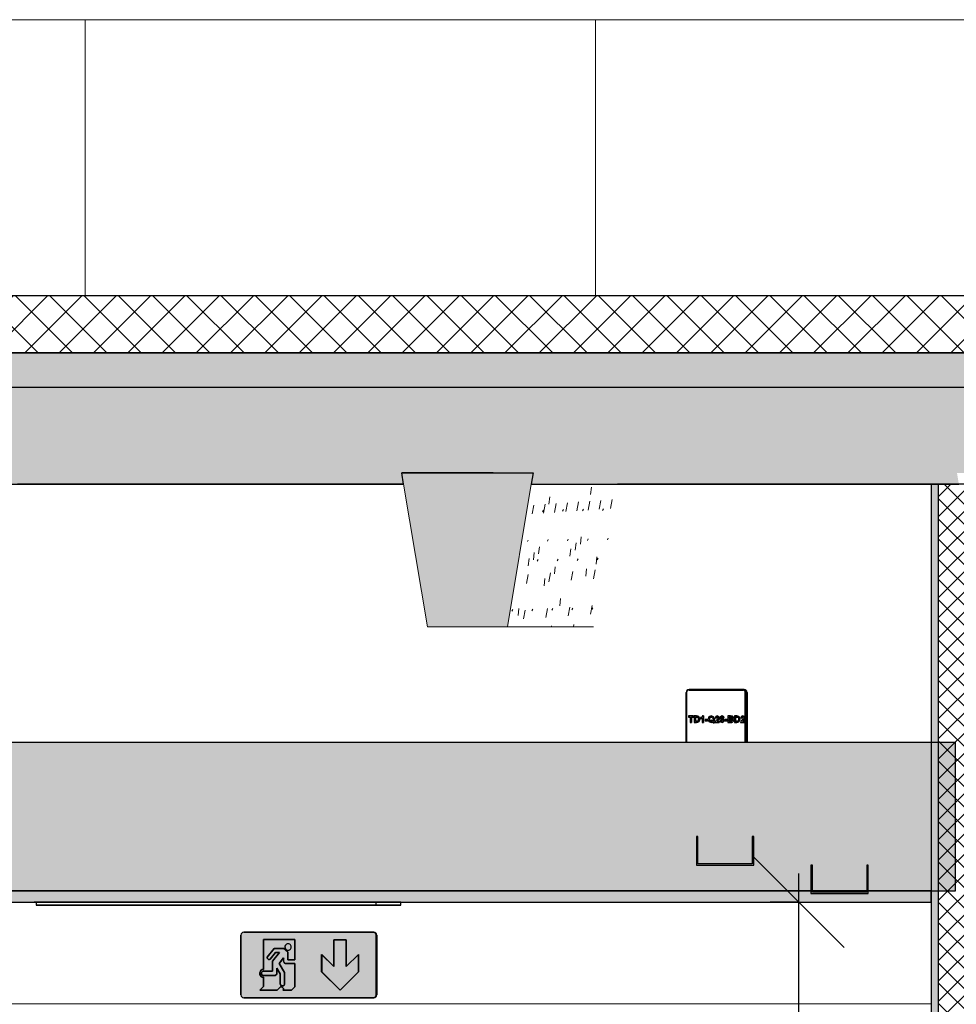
# Model space of a CAD drawing. Header units: centimetres. Extents: x -3137 to 8943, y -3619 to 550.
# Tile 15 of 47: x 1635 to 1799, y 223 to 396. Entities that reach past the tile are written whole.
import ezdxf

# ---------------------------------------------------------------- set-up
doc = ezdxf.new("R2010")
doc.units = ezdxf.units.CM
for name, color, linetype, lineweight in [('0-1', 7, 'Continuous', 5), ('COTGEN-50', 7, 'Continuous', 30), ('HACHURE_C-5', 7, 'Continuous', 18), ('MUR', 7, 'Continuous', 25), ('MUR_C', 7, 'Continuous', 25), ('OSSATURE', 7, 'Continuous', 18), ('OSSATURE-3', 7, 'Continuous', 25), ('PLAF', 7, 'Continuous', 25), ('SOL', 7, 'Continuous', 25), ('SOL_C', 7, 'Continuous', 25), ('TOIT_C', 7, 'Continuous', 25)]:
    doc.layers.add(name, color=color, linetype=linetype, lineweight=lineweight)
for name, color, linetype, lineweight, true_color in [('A-FLOR-PATT-2', 7, 'Continuous', 18, 0x787878), ('A-ROOF-PATT-1', 9, 'Continuous', 5, 0x808080), ('COTGEN-1', 9, 'Continuous', 30, 0x808080), ('HACHURE_C-4', 7, 'Continuous', 25, 0xdadada), ('ING_ELE', 7, 'Continuous', 25, 0x7f7f7f), ('MOBILIER-2', 7, 'Continuous', 25, 0x7f7f7f), ('MOBILIER-3', 7, 'Continuous', 25, 0x008000), ('MOBILIER-4', 7, 'Continuous', 25, 0xd4d1cd), ('OSSATURE-1', 9, 'Continuous', 5, 0x808080), ('OSSATURE-2', 9, 'Continuous', 18, 0x808080), ('OSSATURE_C-1', 9, 'Continuous', 18, 0x808080), ('PLAF-1', 7, 'Continuous', 25, 0xffcd9b), ('PLAF-2', 7, 'Continuous', 25, 0x2ccfd3), ('PLAF_C-1', 7, 'Continuous', 25, 0xffcd9b), ('PLAF_C-2', 7, 'Continuous', 25, 0x2ccfd3), ('Tableaux_Baies', 7, 'Continuous', 25, 0x7f7f7f), ('TOIT-1', 9, 'Continuous', 25, 0x808080), ('TOIT_C-1', 9, 'Continuous', 25, 0x808080), ('Z-2', 9, 'Continuous', 18, 0x808080)]:
    doc.layers.add(name, color=color, linetype=linetype, lineweight=lineweight, true_color=true_color)
doc.styles.add('Arial_1', font='arial.ttf', dxfattribs={"height": 12.5})
doc.dimstyles.new('DRMN_COTE', dxfattribs={"dimscale": 30.48, "dimtxt": 12.753242, "dimasz": 0.520833, "dimexe": 0.164042, "dimexo": 0.0625, "dimgap": 0.032808, "dimtad": 1, "dimlfac": 0.01, "dimrnd": 0.01, "dimzin": 0, "dimdsep": 46, "dimtxsty": 'Arial_1', "dimblk1": 'OBLIQUE', "dimblk2": 'OBLIQUE', "dimsah": 1, "dimcen": 0.09, "dimdle": 0.164042, "dimazin": 0, "dimtfac": 1, "dimtdec": 4, "dimtix": 1, "dimtmove": 0, "dimatfit": 3, "dimfxl": 0.164042, "dimfxlon": 1, "dimtvp": 1, "dimtolj": 1, "dimtzin": 0, "dimarcsym": 2})

# ---------------------------------------------------------------- blocks, each defined once
blk = doc.blocks.new('12_CORNIERE HABILLAGE - 12_CORNIERE HABILLAGE-370872-Coupe AA_Lot 05_Faux-plafond')
at = {"layer": 'Z-2'}
blk.add_line((346.04, 223.2), (599.7, 223.2), dxfattribs=at)
blk = doc.blocks.new('B02_ARC_rvt-2-Coupe AA_Lot 05_Faux-plafond')
at = {"layer": 'A-FLOR-PATT-2'}
h = blk.add_hatch(dxfattribs=at)
h.set_pattern_fill('FP_5', color=256, style=0, pattern_type=2)
h.set_pattern_definition([(45, (-3.562, -172.5), (-3.005204, 3.005204), []), (135, (-3.562, -172.5), (-3.005204, -3.005204), [])])
h.paths.add_polyline_path([(-498.46, 337.21), (1594.47, 337.21), (1594.47, 347.21), (-508.46, 347.21), (-508.46, 337.21)])
at = {"layer": 'HACHURE_C-4'}
blk.add_hatch(color=256, dxfattribs=at).paths.add_polyline_path([(600.96, 209.25), (600.96, 314.21), (599.7, 314.21), (599.7, 209.25)])
at = {"layer": 'HACHURE_C-5'}
h = blk.add_hatch(dxfattribs=at)
h.set_pattern_fill('FP_3', color=256, style=0, pattern_type=2)
h.set_pattern_definition([(45, (-3.562, -172.5), (-1.767767, 1.767767), []), (135, (-3.562, -172.5), (-1.767767, -1.767767), [])])
h.paths.add_polyline_path([(607.98, 209.25), (607.98, 314.21), (600.96, 314.21), (600.96, 209.25)])
at = {"layer": 'PLAF-1'}
blk.add_hatch(color=256, dxfattribs=at).paths.add_polyline_path([(598.93, 241), (599.7, 241), (599.7, 243), (327.45, 243), (327.45, 241), (535.15, 241)])
at = {"layer": 'PLAF-2'}
h = blk.add_hatch(color=256, dxfattribs=at)
h.paths.add_polyline_path([(332.28, 268.25), (332.59, 268.25), (332.59, 268.14), (332.28, 268.14), (332.28, 268.23)])
h.paths.add_polyline_path([(327.45, 243), (604.01, 243), (604.01, 269), (327.45, 269), (327.45, 268.25), (332.28, 268.23), (332.28, 268.1), (332.38, 268.04), (332.41, 268.14), (332.77, 268.09), (332.78, 268.14), (332.96, 268.14), (332.98, 263.62), (333.16, 263.62), (333.05, 262.5), (332.96, 262.5), (332.96, 257.86), (332.78, 257.91), (332.75, 257.87), (332.4, 257.91), (332.38, 257.9), (332.26, 257.86), (332.25, 257.75), (327.45, 257.75), (327.45, 250.82)])
h.paths.add_polyline_path([(332.28, 257.75), (332.28, 257.86), (332.59, 257.82), (332.59, 257.75), (332.41, 257.75)])
h.paths.add_polyline_path([(329.75, 259.35), (330.12, 259.4), (330.45, 259.54), (330.74, 259.76), (330.96, 260.05), (331.1, 260.39), (331.15, 260.75), (331.1, 261.11), (330.96, 261.45), (330.74, 261.74), (330.45, 261.96), (330.12, 262.1), (329.75, 262.15), (329.39, 262.1), (329.06, 261.96), (328.77, 261.74), (328.54, 261.45), (328.41, 261.11), (328.36, 260.75), (328.41, 260.39), (328.54, 260.05), (328.77, 259.76), (329.06, 259.54), (329.39, 259.4)])
h.paths.add_polyline_path([(329.75, 263.85), (330.12, 263.9), (330.45, 264.04), (330.74, 264.26), (330.96, 264.55), (331.1, 264.89), (331.15, 265.25), (331.1, 265.61), (330.96, 265.95), (330.74, 266.24), (330.45, 266.46), (330.12, 266.6), (329.75, 266.65), (329.39, 266.6), (329.06, 266.46), (328.77, 266.24), (328.54, 265.95), (328.41, 265.61), (328.36, 265.25), (328.41, 264.89), (328.54, 264.55), (328.77, 264.26), (329.06, 264.04), (329.39, 263.9)])
at = {"layer": 'MUR'}
for p, q in [((507.27, 314.21), (439.62, 314.21)), ((440.35, 314.21), (507.27, 314.21)), ((604.57, 314.21), (544.73, 314.21)), ((545.68, 314.21), (571.64, 314.21))]:
    blk.add_line(p, q, dxfattribs=at)
at = {"layer": 'MUR_C'}
for p, q in [((609.23, 314.21), (599.7, 314.21)), ((599.7, 314.21), (599.7, 209.25)), ((600.96, 314.21), (600.96, 209.25))]:
    blk.add_line(p, q, dxfattribs=at)
at = {"layer": 'PLAF'}
for p, q in [((599.71, 269), (571.93, 269)), ((442.55, 243), (444.1, 243)), ((505.54, 243), (506.77, 243)), ((571.93, 243), (578.66, 243)), ((444.1, 241), (442.55, 241)), ((506.77, 241), (505.54, 241))]:
    blk.add_line(p, q, dxfattribs=at)
at = {"layer": 'PLAF_C-1'}
for p, q in [((599.7, 243), (327.45, 243)), ((599.7, 241), (599.7, 243)), ((327.45, 241), (599.7, 241))]:
    blk.add_line(p, q, dxfattribs=at)
at = {"layer": 'PLAF_C-2'}
for p, q in [((604.01, 269), (327.45, 269)), ((604.01, 243), (604.01, 269)), ((327.45, 243), (604.01, 243))]:
    blk.add_line(p, q, dxfattribs=at)
at = {"layer": 'SOL'}
for p, q in [((934.33, 347.21), (297.26, 347.21)), ((297.26, 337.21), (934.33, 337.21))]:
    blk.add_line(p, q, dxfattribs=at)
at = {"layer": 'SOL_C'}
for p, q in [((1594.47, 347.21), (-498.46, 347.21)), ((-508.46, 337.21), (1594.47, 337.21))]:
    blk.add_line(p, q, dxfattribs=at)
at = {"layer": 'Z-2'}
blk.add_blockref('12_CORNIERE HABILLAGE - 12_CORNIERE HABILLAGE-370872-Coupe AA_Lot 05_Faux-plafond', (0, 0), dxfattribs=at)
blk = doc.blocks.new('20_MUR PREFA_03 - MODULE_03-3146533-Coupe AA_Lot 05_Faux-plafond')
at = {"layer": 'Z-2'}
for p, q in [((540.88, 395.59), (630.72, 395.59)), ((541.9, 395.59), (540.88, 395.59)), ((540.88, 347.21), (540.88, 395.59)), ((541.9, 395.59), (543.39, 395.59)), ((543.39, 395.59), (543.66, 395.59)), ((630.5, 395.59), (543.66, 395.59)), ((630.24, 395.59), (631.73, 395.59)), ((630.24, 395.59), (630.5, 395.59)), ((630.72, 395.59), (630.72, 347.21)), ((630.72, 395.59), (631.73, 395.59)), ((631.73, 395.59), (631.73, 347.21))]:
    blk.add_line(p, q, dxfattribs=at)
blk = doc.blocks.new('20_MUR PREFA_03 - MODULE_03-V27-Coupe AA_Lot 05_Faux-plafond')
at = {"layer": 'Z-2'}
for p, q in [((451.47, 395.59), (541.34, 395.59)), ((452.37, 395.59), (451.47, 395.59)), ((451.47, 347.21), (451.47, 395.59)), ((452.37, 395.59), (453.87, 395.59)), ((453.87, 395.59), (454.11, 395.59)), ((540.98, 395.59), (454.11, 395.59)), ((540.74, 395.59), (542.24, 395.59)), ((540.74, 395.59), (540.98, 395.59)), ((541.34, 395.59), (542.24, 395.59))]:
    blk.add_line(p, q, dxfattribs=at)
blk = doc.blocks.new('20_MUR PREFA_03 - MODULE_03-V28-Coupe AA_Lot 05_Faux-plafond')
at = {"layer": 'Z-2'}
for p, q in [((362.02, 395.59), (451.92, 395.59)), ((362.82, 395.59), (362.02, 395.59)), ((362.02, 347.21), (362.02, 395.59)), ((362.82, 395.59), (364.32, 395.59)), ((364.32, 395.59), (364.53, 395.59)), ((451.43, 395.59), (364.53, 395.59)), ((451.22, 395.59), (452.72, 395.59)), ((451.22, 395.59), (451.43, 395.59)), ((451.92, 395.59), (452.72, 395.59))]:
    blk.add_line(p, q, dxfattribs=at)
blk = doc.blocks.new('B02_DC_STR_rvt-2-Coupe AA_Lot 05_Faux-plafond')
at = {"layer": 'A-ROOF-PATT-1'}
blk.add_hatch(color=256, dxfattribs=at).paths.add_polyline_path([(-2120.16, 314.21), (-586.99, 314.21), (-587.16, 315.21), (-564.15, 315.21), (-564.32, 314.21), (-485.99, 314.21), (-486.32, 316.21), (-463.32, 316.21), (-463.65, 314.21), (-389.29, 314.21), (-389.63, 316.21), (-366.62, 316.21), (-366.95, 314.21), (-288.7, 314.21), (-289.03, 316.21), (-266.03, 316.21), (-266.36, 314.21), (-191.25, 314.21), (-191.58, 316.21), (-168.58, 316.21), (-168.91, 314.21), (-90.3, 314.21), (-90.8, 317.21), (-67.8, 317.21), (-68.3, 314.21), (6.12, 314.21), (5.79, 316.21), (28.79, 316.21), (28.46, 314.21), (107.97, 314.21), (107.63, 316.21), (130.64, 316.21), (130.31, 314.21), (204.42, 314.21), (204.09, 316.21), (227.1, 316.21), (226.76, 314.21), (307.78, 314.21), (307.44, 316.21), (330.47, 316.21), (330.13, 314.21), (405.56, 314.21), (405.22, 316.21), (428.25, 316.21), (427.91, 314.21), (507.27, 314.21), (506.93, 316.21), (529.97, 316.21), (529.64, 314.21), (604.57, 314.21), (604.24, 316.21), (627.28, 316.21), (626.95, 314.21), (706.47, 314.21), (706.13, 316.21), (729.2, 316.21), (728.87, 314.21), (803.39, 314.21), (803.06, 316.21), (826.13, 316.21), (825.79, 314.21), (906.9, 314.21), (906.57, 316.21), (929.67, 316.21), (929.33, 314.21), (1004, 314.21), (1003.67, 316.21), (1026.77, 316.21), (1026.43, 314.21), (1108.65, 314.21), (1108.32, 316.21), (1131.45, 316.21), (1131.12, 314.21), (1206.57, 314.21), (1206.23, 316.21), (1229.37, 316.21), (1229.03, 314.21), (1310.51, 314.21), (1310.17, 316.21), (1333.36, 316.21), (1333.02, 314.21), (1408.63, 314.21), (1408.29, 316.21), (1431.48, 316.21), (1431.14, 314.21), (1506.06, 314.21), (1505.73, 316.21), (1528.91, 316.21), (1528.58, 314.21), (1591.63, 314.21), (1591.63, 331.21), (-2120.16, 331.21), (-2120.16, 318.3)])
at = {"layer": 'OSSATURE'}
h = blk.add_hatch(dxfattribs=at)
h.set_pattern_fill('FP_32', color=256, style=0, pattern_type=2)
h.set_pattern_definition([(79.337, (434.602, -245.657), (5.8511713, 34.496006), [1.582, -27.176, 1.582, -180.551]), (79.337, (434.602, -245.657), (5.8511713, 34.496006), [-30.339, -27.176, 1.582, -55.934, -95.859]), (79.337, (434.602, -245.657), (5.8511713, 34.496006), [-115.031, 1.582, -27.176, 1.582, -65.52]), (79.337, (434.602, -245.657), (5.8511713, 34.496006), [-145.37, -17.59, 1.582, -46.348]), (243.11, (437.263, -229.817), (3.505739, 0.07448), [0.32355, -5.559, 0.32355, -36.934]), (243.11, (437.263, -229.817), (3.505739, 0.07448), [-6.206, -5.559, 0.32355, -11.442, -19.609]), (243.11, (437.263, -229.817), (3.505739, 0.07448), [-23.531, 0.32355, -5.559, 0.32355, -13.403]), (243.11, (437.263, -229.817), (3.505739, 0.07448), [-29.737, -3.598, 0.32355, -9.481]), (263.405, (438.15, -218.268), (-3.5235984, -37.3152358), [1.274, -21.894, 1.274, -145.455]), (263.405, (438.15, -218.268), (-3.5235984, -37.3152358), [-24.442, -21.894, 1.274, -45.061, -77.226]), (263.405, (438.15, -218.268), (-3.5235984, -37.3152358), [-92.671, 1.274, -21.894, 1.274, -52.784]), (263.405, (438.15, -218.268), (-3.5235984, -37.3152358), [-117.113, -14.171, 1.274, -37.339])])
h.paths.add_polyline_path([(540.57, 289.21), (544.73, 314.21), (529.64, 314.21), (525.46, 289.21), (535.15, 289.21)])
at = {"layer": 'OSSATURE-1'}
blk.add_hatch(color=256, dxfattribs=at).paths.add_polyline_path([(525.46, 289.21), (529.97, 316.21), (506.93, 316.21), (511.44, 289.21)])
at = {"layer": 'TOIT-1'}
blk.add_hatch(color=256, dxfattribs=at).paths.add_polyline_path([(-102.58, 331.21), (1591.63, 331.21), (1591.63, 337.21), (-2120.16, 337.21), (-2120.16, 331.21), (-166.35, 331.21)])
at = {"layer": 'OSSATURE-2'}
for p, q in [((506.93, 316.21), (507.27, 314.21)), ((529.97, 316.21), (506.93, 316.21)), ((529.64, 314.21), (529.97, 316.21)), ((540.57, 289.21), (525.46, 289.21))]:
    blk.add_line(p, q, dxfattribs=at)
at = {"layer": 'OSSATURE_C-1'}
for p, q in [((507.27, 314.21), (511.44, 289.21)), ((525.46, 289.21), (529.64, 314.21)), ((511.44, 289.21), (525.46, 289.21))]:
    blk.add_line(p, q, dxfattribs=at)
at = {"layer": 'TOIT-1'}
for p, q in [((507.27, 314.21), (506.93, 316.21)), ((506.93, 316.21), (529.97, 316.21)), ((522.98, 316.21), (506.93, 316.21)), ((529.97, 316.21), (529.64, 314.21))]:
    blk.add_line(p, q, dxfattribs=at)
at = {"layer": 'TOIT_C'}
blk.add_line((-2120.16, 331.21), (1591.63, 331.21), dxfattribs=at)
at = {"layer": 'TOIT_C-1'}
for p, q in [((1591.63, 337.21), (-2120.16, 337.21)), ((427.91, 314.21), (507.27, 314.21)), ((529.64, 314.21), (604.57, 314.21))]:
    blk.add_line(p, q, dxfattribs=at)
at = {"layer": 'OSSATURE-3'}
for name in ['20_MUR PREFA_03 - MODULE_03-V28-Coupe AA_Lot 05_Faux-plafond', '20_MUR PREFA_03 - MODULE_03-V27-Coupe AA_Lot 05_Faux-plafond', '20_MUR PREFA_03 - MODULE_03-3146533-Coupe AA_Lot 05_Faux-plafond']:
    blk.add_blockref(name, (0, 0), dxfattribs=at)
blk = doc.blocks.new('604_DALLE LED 600x600MM - 26W 4000K 3600lm-V57-Coupe AA_Lot 05_Faux-plafond')
at = {"layer": 'MOBILIER-2'}
for p, q in [((444.1, 241), (442.87, 241)), ((442.87, 241), (502.41, 241)), ((442.87, 241), (442.87, 240.5)), ((502.41, 240.5), (442.87, 240.5)), ((442.87, 240.5), (447.23, 240.5)), ((501.34, 241), (444.1, 241)), ((444.1, 240.5), (501.34, 240.5)), ((444.1, 240.5), (448.29, 240.5)), ((448.29, 240.5), (444.1, 240.5)), ((444.1, 240.5), (501.34, 240.5)), ((447.23, 240.5), (506.77, 240.5)), ((505.54, 240.5), (448.29, 240.5)), ((505.54, 240.5), (448.29, 240.5)), ((505.54, 241), (501.34, 241)), ((501.34, 240.5), (505.54, 240.5)), ((501.34, 240.5), (505.54, 240.5)), ((502.41, 241), (506.77, 241)), ((502.41, 241), (502.41, 240.5)), ((506.77, 240.5), (502.41, 240.5)), ((506.77, 241), (505.54, 241)), ((506.77, 240.5), (506.77, 241))]:
    blk.add_line(p, q, dxfattribs=at)
blk = doc.blocks.new('604_BAES GENERIQUE SAILLIE - BAES _-4673004-Coupe AA_Lot 05_Faux-plafond')
at = {"layer": 'MOBILIER-3'}
h = blk.add_hatch(color=256, dxfattribs=at)
h.paths.add_polyline_path([(482.06, 224.25), (502.06, 224.27), (502.28, 224.4), (502.43, 224.75), (502.43, 235.25), (502.28, 235.6), (502.06, 235.73), (501.93, 235.75), (479.12, 235.73), (478.89, 235.6), (478.75, 235.25), (478.75, 224.75), (478.89, 224.4), (479.12, 224.27), (479.25, 224.25)])
h.paths.add_polyline_path([(496.12, 225.58), (492.9, 228.8), (492.9, 231.86), (495.02, 229.74), (495.02, 234.42), (497.22, 234.42), (497.22, 229.74), (499.34, 231.86), (499.34, 228.8), (496.13, 225.59)])
h.paths.add_polyline_path([(485.12, 225.59), (482.08, 225.61), (482.69, 226.23), (482.69, 227.88), (482.47, 227.88), (482.17, 228.16), (482.08, 228.35), (482.08, 228.71), (482.17, 228.91), (482.47, 229.19), (482.69, 229.19), (482.69, 234.49), (488.22, 234.49), (488.22, 230.92), (486.96, 230.92), (486.96, 232.26), (486.24, 232.87), (484.57, 232.87), (483.34, 231.35), (483.39, 231.12), (483.59, 230.96), (483.86, 231.01), (484.83, 232.2), (485.45, 232.15), (484.28, 230.7), (484.28, 228.91), (482.62, 228.91), (482.5, 228.83), (482.37, 228.57), (482.37, 228.39), (482.5, 228.22), (482.63, 228.15), (484.76, 228.15), (485.03, 228.48), (485.03, 229.43), (485.65, 228.48), (485.65, 226.61), (485.73, 226.49), (485.99, 226.37), (486.17, 226.37), (486.34, 226.49), (486.41, 226.62), (486.41, 228.68), (485.45, 230.29), (486.24, 231.24), (486.24, 230.57), (486.52, 230.29), (488.22, 230.29), (488.22, 226.19), (487.62, 225.59), (486.11, 225.59), (486.21, 225.69), (486.21, 225.88), (485.92, 226.17), (485.7, 226.17), (485.58, 226.05)])
h.paths.add_polyline_path([(487.02, 232.6), (487.32, 232.69), (487.51, 232.88), (487.58, 233.16), (487.42, 233.55), (487.17, 233.7), (487.02, 233.72), (486.63, 233.55), (486.46, 233.16), (486.55, 232.87), (486.74, 232.67), (486.96, 232.61)])
at = {"layer": 'MOBILIER-4'}
h = blk.add_hatch(color=256, dxfattribs=at)
h.paths.add_polyline_path([(502.31, 224.45), (502.37, 224.5), (502.31, 224.47)])
h.paths.add_polyline_path([(496.12, 225.58), (499.34, 228.8), (499.34, 231.86), (497.22, 229.74), (497.22, 234.42), (495.03, 234.42), (495.02, 229.74), (492.9, 231.86), (492.9, 228.8), (496.11, 225.59)])
h.paths.add_polyline_path([(486.11, 225.59), (487.62, 225.59), (488.22, 226.19), (488.22, 230.29), (486.52, 230.29), (486.24, 230.57), (486.24, 231.24), (485.45, 230.29), (486.41, 228.68), (486.41, 226.61), (486.34, 226.49), (486.11, 226.37), (485.99, 226.37), (485.72, 226.5), (485.65, 226.62), (485.65, 228.48), (485.03, 229.43), (485.03, 228.41), (484.76, 228.15), (482.6, 228.16), (482.5, 228.22), (482.37, 228.39), (482.37, 228.57), (482.51, 228.84), (482.69, 228.91), (484.28, 228.91), (484.28, 230.7), (485.45, 232.2), (484.83, 232.2), (483.75, 230.96), (483.53, 231.01), (483.39, 231.12), (483.34, 231.35), (484.57, 232.87), (486.24, 232.87), (486.96, 232.2), (486.96, 230.92), (488.22, 230.92), (488.22, 234.49), (482.7, 234.49), (482.69, 229.19), (482.47, 229.19), (482.17, 228.91), (482.08, 228.71), (482.08, 228.35), (482.17, 228.16), (482.47, 227.88), (482.69, 227.88), (482.69, 226.23), (482.08, 225.59), (485.12, 225.59), (485.7, 226.17), (485.92, 226.17), (486.21, 225.88), (486.21, 225.69)])
h.paths.add_polyline_path([(487.02, 232.6), (486.74, 232.67), (486.54, 232.88), (486.48, 233.3), (486.74, 233.64), (487.17, 233.7), (487.42, 233.55), (487.54, 233.3), (487.58, 233.16), (487.51, 232.88), (487.17, 232.62)])
h.paths.add_polyline_path([(502.43, 235.25), (502.43, 235.26), (502.43, 235.26)])
h.paths.add_polyline_path([(502.07, 235.73), (502.06, 235.73), (502.06, 235.73)])
for points in [[(502.55, 235.25), (502.48, 235.5), (502.37, 235.5), (502.43, 235.25)], [(502.55, 224.75), (502.55, 235.25), (502.43, 235.25), (502.43, 224.75)], [(502.48, 224.5), (502.53, 224.75), (502.43, 224.72), (502.43, 224.5)]]:
    blk.add_hatch(color=256, dxfattribs=at).paths.add_polyline_path(points)
at = {"layer": 'MOBILIER-2'}
for p, q in [((478.75, 235.25), (478.75, 224.75)), ((478.75, 224.75), (478.75, 235.25)), ((478.75, 235.25), (478.75, 224.75)), ((501.93, 235.75), (479.25, 235.75)), ((479.25, 235.75), (501.93, 235.75)), ((501.93, 235.75), (479.25, 235.75)), ((479.36, 235.75), (502.05, 235.75)), ((501.93, 235.75), (501.93, 235.75)), ((502.05, 235.75), (501.93, 235.75)), ((502.43, 224.75), (502.43, 235.25)), ((502.43, 235.25), (502.43, 224.75)), ((502.43, 224.75), (502.43, 235.25)), ((502.55, 235.25), (502.55, 224.75)), ((482.69, 229.19), (482.69, 234.49)), ((482.69, 234.49), (488.22, 234.49)), ((488.22, 234.49), (482.7, 234.49)), ((482.7, 234.49), (482.7, 229.19)), ((484.57, 232.87), (483.34, 231.35)), ((483.34, 231.35), (484.58, 232.87)), ((486.24, 232.87), (484.57, 232.87)), ((484.58, 232.87), (486.25, 232.87)), ((486.96, 232.26), (486.24, 232.87)), ((486.25, 232.87), (486.97, 232.26)), ((487.03, 233.72), (487.02, 233.72)), ((488.22, 234.49), (488.22, 230.92)), ((488.22, 230.92), (488.22, 234.49)), ((495.02, 234.42), (496.12, 234.42)), ((495.02, 229.74), (495.02, 234.42)), ((495.03, 234.42), (495.03, 229.74)), ((496.12, 234.42), (495.03, 234.42)), ((496.12, 234.42), (497.22, 234.42)), ((497.22, 234.42), (496.12, 234.42)), ((497.22, 234.42), (497.22, 229.74)), ((497.22, 229.74), (497.22, 234.42)), ((483.34, 231.35), (483.33, 231.27)), ((483.33, 231.27), (483.34, 231.35)), ((483.33, 231.27), (483.34, 231.18)), ((483.34, 231.18), (483.33, 231.27)), ((483.33, 231.27), (483.33, 231.27)), ((483.34, 231.18), (483.39, 231.12)), ((483.39, 231.12), (483.34, 231.18)), ((483.34, 231.18), (483.34, 231.18)), ((483.86, 231.01), (484.83, 232.2)), ((484.83, 232.2), (483.87, 231.01)), ((485.49, 232.2), (484.28, 230.7)), ((484.28, 230.7), (485.49, 232.2)), ((484.83, 232.2), (485.49, 232.2)), ((485.49, 232.2), (484.83, 232.2)), ((485.45, 230.29), (486.24, 231.24)), ((486.25, 231.24), (485.45, 230.29)), ((486.24, 231.24), (486.24, 230.57)), ((486.25, 230.57), (486.25, 231.24)), ((486.96, 230.92), (486.96, 232.26)), ((486.97, 232.26), (486.97, 230.92)), ((487.02, 232.6), (487.03, 232.6)), ((492.9, 228.8), (492.9, 231.86)), ((492.9, 231.86), (495.02, 229.74)), ((495.03, 229.74), (492.91, 231.86)), ((492.91, 231.86), (492.91, 228.8)), ((497.22, 229.74), (499.34, 231.86)), ((499.34, 231.86), (497.22, 229.74)), ((499.34, 231.86), (499.34, 228.8)), ((499.34, 228.8), (499.34, 231.86)), ((483.39, 231.12), (483.59, 230.96)), ((483.59, 230.96), (483.39, 231.12)), ((483.59, 230.96), (483.67, 230.94)), ((483.68, 230.94), (483.59, 230.96)), ((483.67, 230.94), (483.75, 230.96)), ((483.68, 230.94), (483.67, 230.94)), ((483.76, 230.96), (483.68, 230.94)), ((483.75, 230.96), (483.86, 231.01)), ((483.87, 231.01), (483.76, 230.96)), ((484.28, 230.7), (484.28, 228.91)), ((484.28, 228.91), (484.28, 230.7)), ((485.03, 228.41), (485.03, 229.43)), ((485.03, 229.43), (485.65, 228.48)), ((485.65, 228.48), (485.03, 229.43)), ((485.03, 229.43), (485.03, 228.41)), ((486.41, 228.68), (485.45, 230.29)), ((485.45, 230.29), (486.42, 228.68)), ((486.24, 230.57), (486.52, 230.29)), ((486.52, 230.29), (486.25, 230.57)), ((486.52, 230.29), (488.22, 230.29)), ((488.22, 230.29), (486.52, 230.29)), ((488.22, 230.92), (486.96, 230.92)), ((486.97, 230.92), (488.22, 230.92)), ((488.22, 230.29), (488.22, 226.19)), ((488.22, 226.19), (488.22, 230.29)), ((495.03, 229.74), (495.02, 229.74)), ((497.22, 229.74), (497.22, 229.74)), ((482.08, 228.71), (482.17, 228.91)), ((482.08, 228.5), (482.08, 228.71)), ((482.08, 228.35), (482.08, 228.5)), ((482.17, 228.16), (482.08, 228.35)), ((482.17, 228.91), (482.09, 228.71)), ((482.09, 228.71), (482.09, 228.5)), ((482.09, 228.5), (482.09, 228.35)), ((482.09, 228.35), (482.17, 228.16)), ((482.17, 228.91), (482.32, 229.09)), ((482.32, 229.09), (482.17, 228.91)), ((482.32, 227.98), (482.17, 228.16)), ((482.17, 228.16), (482.32, 227.98)), ((482.32, 229.09), (482.47, 229.19)), ((482.47, 229.19), (482.32, 229.09)), ((482.47, 227.88), (482.32, 227.98)), ((482.32, 227.98), (482.47, 227.88)), ((482.51, 228.84), (482.37, 228.66)), ((482.37, 228.66), (482.37, 228.57)), ((482.38, 228.66), (482.37, 228.66)), ((482.37, 228.57), (482.37, 228.39)), ((482.37, 228.39), (482.5, 228.22)), ((482.38, 228.66), (482.51, 228.84)), ((482.38, 228.57), (482.38, 228.66)), ((482.38, 228.39), (482.38, 228.57)), ((482.5, 228.22), (482.38, 228.39)), ((482.47, 229.19), (482.69, 229.19)), ((482.7, 229.19), (482.47, 229.19)), ((482.69, 227.88), (482.47, 227.88)), ((482.47, 227.88), (482.7, 227.88)), ((482.5, 228.22), (482.62, 228.15)), ((482.62, 228.15), (482.5, 228.22)), ((482.63, 228.91), (482.51, 228.84)), ((482.51, 228.84), (482.63, 228.91)), ((482.62, 228.15), (484.76, 228.15)), ((484.76, 228.15), (482.62, 228.15)), ((484.28, 228.91), (482.63, 228.91)), ((482.63, 228.91), (484.28, 228.91)), ((482.7, 229.19), (482.69, 229.19)), ((482.69, 226.23), (482.69, 227.88)), ((482.7, 227.88), (482.7, 226.23)), ((484.76, 228.15), (485.03, 228.41)), ((485.03, 228.41), (484.76, 228.15)), ((485.65, 228.48), (485.65, 226.62)), ((485.65, 226.62), (485.65, 228.48)), ((486.41, 226.61), (486.41, 228.68)), ((486.42, 228.68), (486.42, 226.61)), ((496.12, 225.58), (492.9, 228.8)), ((492.91, 228.8), (492.9, 228.8)), ((492.91, 228.8), (496.12, 225.58)), ((499.34, 228.8), (496.12, 225.58)), ((496.12, 225.58), (499.34, 228.8)), ((482.06, 225.59), (482.69, 226.23)), ((482.7, 226.23), (482.06, 225.59)), ((485.58, 226.05), (485.12, 225.59)), ((485.12, 225.59), (485.58, 226.05)), ((485.7, 226.17), (485.58, 226.05)), ((485.58, 226.05), (485.7, 226.17)), ((485.65, 226.62), (485.72, 226.5)), ((485.72, 226.5), (485.65, 226.62)), ((485.92, 226.17), (485.7, 226.17)), ((485.7, 226.17), (485.92, 226.17)), ((485.72, 226.5), (485.9, 226.37)), ((485.91, 226.37), (485.72, 226.5)), ((485.9, 226.37), (485.99, 226.37)), ((485.91, 226.37), (485.9, 226.37)), ((486, 226.37), (485.91, 226.37)), ((486.21, 225.88), (485.92, 226.17)), ((485.92, 226.17), (486.21, 225.88)), ((485.99, 226.37), (486.17, 226.37)), ((486.17, 226.37), (486, 226.37)), ((486.17, 226.37), (486.34, 226.49)), ((486.35, 226.49), (486.17, 226.37)), ((486.34, 226.49), (486.41, 226.61)), ((486.42, 226.61), (486.35, 226.49)), ((488.22, 226.19), (487.62, 225.59)), ((487.62, 225.59), (488.22, 226.19)), ((479.25, 224.25), (501.93, 224.25)), ((501.93, 224.25), (479.25, 224.25)), ((479.25, 224.25), (501.93, 224.25)), ((502.05, 224.25), (479.36, 224.25)), ((485.12, 225.59), (482.06, 225.59)), ((482.06, 225.59), (485.12, 225.59)), ((486.11, 225.59), (486.21, 225.69)), ((486.21, 225.69), (486.11, 225.59)), ((487.62, 225.59), (486.11, 225.59)), ((486.11, 225.59), (487.62, 225.59)), ((486.21, 225.69), (486.21, 225.88)), ((486.21, 225.88), (486.21, 225.69)), ((501.93, 224.25), (501.93, 224.25)), ((501.93, 224.25), (502.05, 224.25))]:
    blk.add_line(p, q, dxfattribs=at)
for centre, major_axis, start_param, end_param in [((479.25, 235.25), (0, 0.5), 0, 1.570796), ((479.25, 235.25), (0, 0.5), 0, 1.570796), ((479.25, 235.25), (0, 0.5), 0, 1.570796), ((501.93, 235.25), (0, 0.5), 4.712389, 6.283185), ((501.93, 235.25), (0, 0.5), 4.712389, 6.283185), ((501.93, 235.25), (0, 0.5), 4.712389, 6.283185), ((502.05, 235.25), (0, 0.5), 4.712389, 6.283185), ((487.02, 233.16), (0, 0.56), 4.712389, 7.853982), ((487.02, 233.16), (0, 0.56), 1.570796, 4.712389), ((487.03, 233.16), (0, 0.56), 5.759587, 7.853982), ((487.03, 233.16), (0, 0.56), 1.570796, 3.665191), ((487.03, 233.16), (0, 0.56), 4.712389, 5.715872), ((487.03, 233.16), (0, 0.56), 3.708906, 4.712389), ((479.25, 224.75), (0, 0.5), 1.570796, 3.141593), ((479.25, 224.75), (0, 0.5), 1.570796, 3.141593), ((479.25, 224.75), (0, 0.5), 1.570796, 3.141593), ((501.93, 224.75), (0, 0.5), 3.141593, 4.712389), ((501.93, 224.75), (0, 0.5), 3.141593, 4.712389), ((501.93, 224.75), (0, 0.5), 3.141593, 4.712389), ((502.05, 224.75), (0, 0.5), 3.141593, 4.712389)]:
    blk.add_ellipse(centre, major_axis=major_axis, ratio=0.999273, start_param=start_param, end_param=end_param, dxfattribs=at)
blk = doc.blocks.new('602_BOITE DE DERIVATION - 105X105X50 GENERIQUE-7071038-Coupe AA_Lot 05_Faux-plafond')
at = {"layer": 'Tableaux_Baies'}
for p, q in [((556.77, 269), (556.77, 277.74)), ((556.78, 269), (556.78, 277.74)), ((556.78, 277.74), (556.78, 269)), ((556.87, 277.74), (556.87, 269)), ((566.74, 278.14), (557.27, 278.14)), ((557.29, 278.25), (566.76, 278.25)), ((557.29, 278.25), (566.75, 278.25)), ((566.76, 278.25), (557.29, 278.25)), ((566.75, 278.14), (557.29, 278.14)), ((557.29, 278.14), (566.75, 278.14)), ((557.48, 278.25), (566.95, 278.25)), ((566.75, 278.14), (557.48, 278.14)), ((557.48, 278.14), (566.75, 278.14)), ((566.75, 278.14), (557.48, 278.14)), ((560.72, 278.25), (563.48, 278.25)), ((563.48, 278.14), (560.72, 278.14)), ((560.75, 278.25), (563.52, 278.25)), ((563.52, 278.14), (560.75, 278.14)), ((566.75, 278.14), (566.74, 278.14)), ((566.76, 278.25), (566.75, 278.25)), ((566.95, 278.25), (566.76, 278.25)), ((567.14, 269), (567.14, 277.74)), ((567.16, 269), (567.16, 277.74)), ((567.27, 277.74), (567.27, 269)), ((567.27, 277.74), (567.27, 269)), ((567.27, 269), (567.27, 277.74)), ((567.46, 277.74), (567.46, 269)), ((558.04, 273.62), (557.19, 273.62)), ((557.19, 273.62), (557.19, 273.42)), ((557.19, 273.62), (558.05, 273.62)), ((557.19, 273.42), (557.51, 273.42)), ((557.51, 273.42), (557.19, 273.42)), ((557.51, 273.42), (557.51, 272.5)), ((557.72, 272.5), (557.72, 273.42)), ((557.72, 273.42), (558.04, 273.42)), ((558.05, 273.42), (557.73, 273.42)), ((557.73, 273.42), (557.73, 272.5)), ((558.04, 273.42), (558.04, 273.62)), ((558.05, 273.62), (558.05, 273.42)), ((558.18, 273.62), (558.18, 272.5)), ((558.6, 273.62), (558.18, 273.62)), ((558.19, 273.62), (558.61, 273.62)), ((558.4, 273.42), (558.51, 273.42)), ((558.4, 272.69), (558.4, 273.42)), ((558.58, 272.69), (558.4, 272.69)), ((558.41, 273.42), (558.41, 272.69)), ((558.51, 273.42), (558.41, 273.42)), ((558.41, 272.69), (558.58, 272.69)), ((558.51, 273.42), (558.71, 273.41)), ((558.71, 273.41), (558.51, 273.42)), ((558.73, 272.7), (558.58, 272.69)), ((558.59, 272.69), (558.73, 272.7)), ((558.81, 273.6), (558.6, 273.62)), ((558.61, 273.62), (558.82, 273.6)), ((558.61, 272.5), (558.81, 272.52)), ((558.82, 272.52), (558.62, 272.5)), ((558.71, 273.41), (558.82, 273.36)), ((558.82, 273.36), (558.71, 273.41)), ((558.83, 272.75), (558.73, 272.7)), ((558.73, 272.7), (558.83, 272.75)), ((558.98, 273.49), (558.81, 273.6)), ((558.81, 272.52), (558.97, 272.61)), ((558.82, 273.6), (558.99, 273.49)), ((558.82, 273.36), (558.89, 273.25)), ((558.98, 272.61), (558.82, 272.52)), ((558.89, 272.86), (558.83, 272.75)), ((558.89, 273.25), (558.91, 273.06)), ((558.91, 273.06), (558.89, 272.86)), ((558.97, 272.61), (559.09, 272.81)), ((559.09, 273.31), (558.98, 273.49)), ((559.07, 272.76), (558.98, 272.61)), ((558.99, 273.49), (559.07, 273.36)), ((559.13, 273.05), (559.09, 273.31)), ((559.09, 272.81), (559.13, 273.05)), ((559.1, 273.31), (559.13, 273.05)), ((559.13, 273.05), (559.1, 272.81)), ((559.5, 273.44), (559.32, 273.33)), ((559.32, 273.33), (559.32, 273.12)), ((559.32, 273.12), (559.59, 273.3)), ((559.33, 273.33), (559.5, 273.43)), ((559.59, 273.29), (559.33, 273.12)), ((559.63, 273.62), (559.5, 273.44)), ((559.59, 273.3), (559.59, 272.5)), ((559.8, 273.62), (559.63, 273.62)), ((559.64, 273.62), (559.81, 273.62)), ((559.8, 272.5), (559.8, 273.62)), ((559.81, 273.62), (559.81, 272.5)), ((560.55, 273), (560.12, 273)), ((560.12, 273), (560.12, 272.8)), ((560.12, 272.8), (560.55, 272.8)), ((560.13, 273), (560.56, 273)), ((560.56, 272.8), (560.13, 272.8)), ((560.55, 272.8), (560.55, 273)), ((560.56, 273), (560.56, 272.8)), ((560.78, 273.48), (560.64, 273.06)), ((560.64, 273.06), (560.78, 272.63)), ((561.18, 273.64), (560.78, 273.48)), ((560.78, 272.63), (561.18, 272.48)), ((560.79, 273.48), (561.18, 273.64)), ((561.19, 272.48), (560.79, 272.63)), ((560.85, 273.06), (560.94, 273.35)), ((560.94, 272.77), (560.85, 273.06)), ((560.95, 273.35), (560.86, 273.06)), ((560.86, 273.06), (560.95, 272.77)), ((560.94, 273.35), (561.17, 273.44)), ((561.16, 272.67), (560.94, 272.77)), ((561.17, 273.44), (560.95, 273.35)), ((560.95, 272.77), (561.16, 272.68)), ((561.18, 272.87), (561.12, 272.75)), ((561.12, 272.75), (561.26, 272.69)), ((561.26, 272.69), (561.13, 272.75)), ((561.26, 272.69), (561.16, 272.67)), ((561.17, 273.44), (561.41, 273.35)), ((561.17, 272.67), (561.26, 272.69)), ((561.57, 273.49), (561.18, 273.64)), ((561.18, 273.64), (561.57, 273.49)), ((561.41, 273.35), (561.18, 273.44)), ((561.39, 272.77), (561.18, 272.87)), ((561.18, 272.48), (561.42, 272.53)), ((561.19, 272.87), (561.39, 272.77)), ((561.42, 272.52), (561.19, 272.48)), ((561.47, 272.89), (561.39, 272.77)), ((561.41, 273.35), (561.49, 273.06)), ((561.42, 272.53), (561.57, 272.43)), ((561.57, 272.43), (561.43, 272.53)), ((561.49, 273.06), (561.47, 272.89)), ((561.71, 273.06), (561.57, 273.49)), ((561.57, 273.49), (561.72, 273.06)), ((561.57, 272.64), (561.67, 272.81)), ((561.74, 272.55), (561.57, 272.64)), ((561.67, 272.81), (561.58, 272.64)), ((561.58, 272.64), (561.75, 272.55)), ((561.66, 272.39), (561.74, 272.55)), ((561.67, 272.81), (561.71, 273.06)), ((561.72, 273.06), (561.67, 272.81)), ((561.75, 272.55), (561.67, 272.39)), ((561.92, 272.71), (561.85, 272.5)), ((561.98, 273.54), (561.87, 273.28)), ((561.87, 273.28), (562.08, 273.26)), ((562.09, 273.26), (561.88, 273.28)), ((562.14, 272.97), (561.92, 272.71)), ((562.22, 273.62), (561.98, 273.54)), ((561.99, 273.54), (562.23, 273.62)), ((562.08, 273.26), (562.12, 273.39)), ((562.13, 273.39), (562.09, 273.26)), ((562.12, 273.39), (562.22, 273.42)), ((562.22, 273.42), (562.13, 273.39)), ((562.31, 273.15), (562.14, 272.97)), ((562.21, 272.77), (562.33, 272.89)), ((562.33, 272.89), (562.21, 272.77)), ((562.56, 272.71), (562.21, 272.77)), ((562.21, 272.77), (562.57, 272.71)), ((562.47, 273.53), (562.22, 273.62)), ((562.22, 273.42), (562.31, 273.39)), ((562.23, 273.62), (562.48, 273.53)), ((562.31, 273.39), (562.23, 273.42)), ((562.31, 273.39), (562.35, 273.28)), ((562.35, 273.28), (562.31, 273.15)), ((562.33, 272.89), (562.46, 273.03)), ((562.47, 273.03), (562.33, 272.89)), ((562.46, 273.03), (562.54, 273.17)), ((562.56, 273.31), (562.47, 273.53)), ((562.55, 273.17), (562.47, 273.03)), ((562.48, 273.53), (562.57, 273.31)), ((562.54, 273.17), (562.56, 273.31)), ((562.57, 273.31), (562.55, 273.17)), ((562.56, 272.5), (562.56, 272.71)), ((562.57, 272.71), (562.57, 272.5)), ((562.81, 273.48), (562.71, 273.04)), ((562.71, 273.04), (562.81, 272.61)), ((563.1, 273.62), (562.81, 273.48)), ((562.81, 272.61), (563.07, 272.48)), ((562.82, 273.48), (563.1, 273.62)), ((563.08, 272.48), (562.82, 272.61)), ((562.9, 273.12), (562.96, 273.36)), ((563.1, 273.21), (562.9, 273.12)), ((562.97, 273.36), (562.91, 273.12)), ((562.91, 273.12), (563.11, 273.21)), ((562.92, 272.86), (562.96, 272.97)), ((562.97, 272.72), (562.92, 272.86)), ((562.97, 272.97), (562.93, 272.86)), ((562.93, 272.86), (562.97, 272.72)), ((562.96, 273.36), (563.07, 273.42)), ((562.96, 272.97), (563.06, 273.01)), ((563.07, 273.42), (562.97, 273.36)), ((563.06, 273.01), (562.97, 272.97)), ((563.07, 272.67), (562.97, 272.72)), ((562.97, 272.72), (563.07, 272.68)), ((563.06, 273.01), (563.16, 272.97)), ((563.07, 273.42), (563.15, 273.39)), ((563.16, 272.97), (563.07, 273.01)), ((563.17, 272.71), (563.07, 272.67)), ((563.07, 272.48), (563.32, 272.58)), ((563.15, 273.4), (563.08, 273.42)), ((563.08, 272.67), (563.17, 272.71)), ((563.33, 272.58), (563.08, 272.48)), ((563.3, 273.54), (563.1, 273.62)), ((563.1, 273.62), (563.31, 273.54)), ((563.32, 273.11), (563.1, 273.21)), ((563.11, 273.21), (563.33, 273.11)), ((563.15, 273.39), (563.19, 273.3)), ((563.16, 272.97), (563.2, 272.84)), ((563.2, 272.84), (563.17, 272.71)), ((563.19, 273.3), (563.4, 273.32)), ((563.41, 273.32), (563.19, 273.3)), ((563.4, 273.32), (563.3, 273.54)), ((563.31, 273.54), (563.41, 273.32)), ((563.42, 272.85), (563.32, 273.11)), ((563.32, 272.58), (563.42, 272.85)), ((563.33, 273.11), (563.43, 272.85)), ((563.43, 272.85), (563.33, 272.58)), ((563.99, 273), (563.56, 273)), ((563.56, 273), (563.56, 272.8)), ((563.56, 272.8), (563.99, 272.8)), ((563.57, 273), (563.99, 273)), ((563.99, 272.8), (563.57, 272.8)), ((563.99, 272.8), (563.99, 273)), ((563.99, 273), (563.99, 272.8)), ((564.11, 273.62), (564.11, 272.5)), ((564.57, 273.62), (564.11, 273.62)), ((564.12, 273.62), (564.58, 273.62)), ((564.33, 273.42), (564.47, 273.42)), ((564.33, 273.17), (564.33, 273.42)), ((564.33, 273.42), (564.33, 273.17)), ((564.48, 273.42), (564.33, 273.42)), ((564.49, 273.17), (564.33, 273.17)), ((564.33, 273.17), (564.5, 273.17)), ((564.33, 272.98), (564.52, 272.98)), ((564.33, 272.69), (564.33, 272.98)), ((564.33, 272.98), (564.33, 272.69)), ((564.52, 272.98), (564.33, 272.98)), ((564.55, 272.69), (564.33, 272.69)), ((564.33, 272.69), (564.55, 272.69)), ((564.47, 273.42), (564.68, 273.42)), ((564.68, 273.42), (564.48, 273.42)), ((564.67, 273.18), (564.49, 273.17)), ((564.5, 273.17), (564.67, 273.18)), ((564.52, 272.98), (564.74, 272.96)), ((564.74, 272.96), (564.53, 272.98)), ((564.72, 272.7), (564.55, 272.69)), ((564.56, 272.69), (564.72, 272.7)), ((564.78, 273.61), (564.57, 273.62)), ((564.58, 273.62), (564.78, 273.61)), ((564.77, 273.22), (564.67, 273.18)), ((564.68, 273.42), (564.77, 273.38)), ((564.68, 273.18), (564.77, 273.21)), ((564.77, 273.38), (564.69, 273.42)), ((564.81, 272.74), (564.72, 272.7)), ((564.73, 272.7), (564.81, 272.74)), ((564.74, 272.96), (564.82, 272.91)), ((564.82, 272.92), (564.75, 272.96)), ((564.77, 273.38), (564.81, 273.3)), ((564.81, 273.3), (564.77, 273.22)), ((564.77, 272.5), (564.92, 272.56)), ((564.9, 273.56), (564.78, 273.61)), ((564.78, 273.61), (564.9, 273.56)), ((564.93, 272.56), (564.78, 272.5)), ((564.84, 272.83), (564.81, 272.74)), ((564.82, 272.91), (564.84, 272.83)), ((564.86, 273.09), (564.98, 273.19)), ((565.01, 272.99), (564.86, 273.09)), ((564.99, 273.19), (564.87, 273.09)), ((564.87, 273.09), (565.01, 272.99)), ((564.98, 273.47), (564.9, 273.56)), ((564.9, 273.56), (564.99, 273.47)), ((564.92, 272.56), (565.02, 272.67)), ((565.03, 272.67), (564.93, 272.56)), ((565.02, 273.33), (564.98, 273.47)), ((564.98, 273.19), (565.02, 273.33)), ((564.99, 273.47), (565.03, 273.33)), ((565.03, 273.33), (564.99, 273.19)), ((565.06, 272.82), (565.01, 272.99)), ((565.01, 272.99), (565.06, 272.82)), ((565.02, 272.67), (565.06, 272.82)), ((565.06, 272.82), (565.03, 272.67)), ((565.23, 273.62), (565.23, 272.5)), ((565.65, 273.62), (565.23, 273.62)), ((565.24, 273.62), (565.66, 273.62)), ((565.45, 273.42), (565.56, 273.42)), ((565.45, 272.69), (565.45, 273.42)), ((565.45, 273.42), (565.45, 272.69)), ((565.56, 273.42), (565.45, 273.42)), ((565.63, 272.69), (565.45, 272.69)), ((565.45, 272.69), (565.63, 272.69)), ((565.56, 273.42), (565.76, 273.41)), ((565.76, 273.41), (565.56, 273.42)), ((565.78, 272.7), (565.63, 272.69)), ((565.64, 272.69), (565.78, 272.7)), ((565.86, 273.6), (565.65, 273.62)), ((565.66, 273.62), (565.87, 273.6)), ((565.66, 272.5), (565.86, 272.52)), ((565.87, 272.52), (565.67, 272.5)), ((565.76, 273.41), (565.87, 273.36)), ((565.87, 273.36), (565.76, 273.41)), ((565.87, 272.75), (565.78, 272.7)), ((565.78, 272.7), (565.87, 272.75)), ((566.03, 273.49), (565.86, 273.6)), ((565.86, 272.52), (566.02, 272.61)), ((565.87, 273.6), (566.04, 273.49)), ((565.87, 273.36), (565.94, 273.25)), ((565.94, 272.86), (565.87, 272.75)), ((566.03, 272.61), (565.87, 272.52)), ((565.94, 273.25), (565.96, 273.06)), ((565.96, 273.06), (565.94, 272.86)), ((566.02, 272.61), (566.14, 272.81)), ((566.14, 273.31), (566.03, 273.49)), ((566.15, 272.81), (566.03, 272.61)), ((566.04, 273.49), (566.15, 273.31)), ((566.18, 273.05), (566.14, 273.31)), ((566.14, 272.81), (566.18, 273.05)), ((566.15, 273.31), (566.18, 273.05)), ((566.18, 273.05), (566.15, 272.81)), ((566.39, 272.71), (566.32, 272.5)), ((566.45, 273.54), (566.34, 273.28)), ((566.34, 273.28), (566.55, 273.26)), ((566.56, 273.26), (566.34, 273.28)), ((566.61, 272.97), (566.39, 272.71)), ((566.69, 273.62), (566.45, 273.54)), ((566.46, 273.54), (566.7, 273.62)), ((566.55, 273.26), (566.59, 273.39)), ((566.6, 273.39), (566.56, 273.26)), ((566.59, 273.39), (566.69, 273.42)), ((566.69, 273.42), (566.6, 273.39)), ((566.78, 273.15), (566.61, 272.97)), ((566.67, 272.77), (566.8, 272.89)), ((567.03, 272.71), (566.67, 272.77)), ((566.8, 272.89), (566.68, 272.77)), ((566.68, 272.77), (567.04, 272.71)), ((566.94, 273.53), (566.69, 273.62)), ((566.69, 273.42), (566.78, 273.39)), ((566.78, 273.39), (566.69, 273.42)), ((566.7, 273.62), (566.95, 273.53)), ((566.78, 273.39), (566.82, 273.28)), ((566.82, 273.28), (566.78, 273.15)), ((566.8, 272.89), (566.93, 273.03)), ((566.94, 273.03), (566.8, 272.89)), ((566.93, 273.03), (567.01, 273.17)), ((567.03, 273.31), (566.94, 273.53)), ((567.01, 273.17), (566.94, 273.03)), ((566.95, 273.53), (567.04, 273.31)), ((567.01, 273.17), (567.03, 273.31)), ((567.04, 273.31), (567.01, 273.17)), ((567.03, 272.5), (567.03, 272.71)), ((567.04, 272.71), (567.04, 272.5)), ((557.51, 272.5), (557.72, 272.5)), ((557.73, 272.5), (557.52, 272.5)), ((557.73, 272.5), (557.72, 272.5)), ((558.18, 272.5), (558.61, 272.5)), ((558.62, 272.5), (558.19, 272.5)), ((559.59, 272.5), (559.8, 272.5)), ((559.81, 272.5), (559.6, 272.5)), ((561.57, 272.43), (561.66, 272.39)), ((561.67, 272.39), (561.57, 272.43)), ((561.85, 272.5), (562.56, 272.5)), ((562.57, 272.5), (561.86, 272.5)), ((564.11, 272.5), (564.49, 272.5)), ((564.5, 272.5), (564.12, 272.5)), ((564.49, 272.5), (564.77, 272.5)), ((564.78, 272.5), (564.5, 272.5)), ((565.23, 272.5), (565.66, 272.5)), ((565.67, 272.5), (565.24, 272.5)), ((566.32, 272.5), (567.03, 272.5)), ((567.04, 272.5), (566.33, 272.5))]:
    blk.add_line(p, q, dxfattribs=at)
for centre, major_axis, ratio, start_param, end_param in [((557.29, 277.74), (0, 0.515), 0.999273, 0, 1.570796), ((557.29, 277.74), (0, 0.515), 0.999273, 0, 1.570796), ((557.29, 277.74), (0, 0.515), 0.999273, 0, 1.570796), ((557.27, 277.74), (0, 0.407), 0.999273, 0, 1.570796), ((566.74, 277.74), (0, 0.407), 0.999273, 4.712389, 6.283185), ((566.75, 277.74), (0, 0.515), 0.999273, 4.712389, 6.283185), ((566.76, 277.74), (0, 0.515), 0.999273, 5.759587, 6.283185), ((566.76, 277.74), (0, 0.515), 0.999273, 5.759587, 6.283185), ((566.75, 277.74), (0, 0.407), 0.999273, 5.300008, 5.849807), ((566.95, 277.74), (0, 0.515), 0.999273, 4.712389, 6.283185), ((566.76, 277.74), (0, 0.515), 0.999273, 4.712389, 5.690303), ((566.76, 277.74), (0, 0.515), 0.999273, 4.712389, 5.690303), ((567.26, 275.25), (0, 1.4), 0.038121, 5.497787, 5.571008), ((567.37, 275.25), (0, 1.4), 0.038121, 0, 3.141593), ((567.37, 275.25), (0, 1.4), 0.038121, 3.141593, 6.283185), ((567.26, 275.25), (0, 1.4), 0.038121, 4.45059, 4.974188), ((567.37, 270.75), (0, 1.4), 0.038121, 0, 3.141593), ((567.26, 270.75), (0, 1.4), 0.038121, 4.45059, 4.974188), ((567.37, 270.75), (0, 1.4), 0.038121, 3.141593, 6.283185), ((567.26, 270.75), (0, 1.4), 0.038121, 3.85377, 3.926991)]:
    blk.add_ellipse(centre, major_axis=major_axis, ratio=ratio, start_param=start_param, end_param=end_param, dxfattribs=at)
blk = doc.blocks.new('B02_ELE_rvt-2-Coupe AA_Lot 05_Faux-plafond')
at = {"layer": 'ING_ELE'}
for p, q in [((558.85, 252.5), (558.6, 252.5)), ((558.6, 252.5), (558.6, 247.5)), ((558.85, 247.75), (558.85, 252.5)), ((568.62, 252.5), (568.37, 252.5)), ((568.37, 252.5), (568.37, 247.75)), ((568.62, 247.5), (568.62, 252.5)), ((558.6, 247.5), (568.62, 247.5)), ((568.37, 247.75), (558.85, 247.75)), ((578.91, 247.5), (578.65, 247.5)), ((578.65, 247.5), (578.65, 242.5)), ((578.91, 242.75), (578.91, 247.5)), ((588.68, 247.5), (588.42, 247.5)), ((588.42, 247.5), (588.42, 242.75)), ((588.68, 242.5), (588.68, 247.5)), ((578.65, 242.5), (588.68, 242.5)), ((588.42, 242.75), (578.91, 242.75))]:
    blk.add_line(p, q, dxfattribs=at)
at = {"layer": 'MOBILIER-2'}
for name in ['604_DALLE LED 600x600MM - 26W 4000K 3600lm-V57-Coupe AA_Lot 05_Faux-plafond', '604_BAES GENERIQUE SAILLIE - BAES _-4673004-Coupe AA_Lot 05_Faux-plafond']:
    blk.add_blockref(name, (0, 0), dxfattribs=at)
at = {"layer": 'Tableaux_Baies'}
blk.add_blockref('602_BOITE DE DERIVATION - 105X105X50 GENERIQUE-7071038-Coupe AA_Lot 05_Faux-plafond', (0, 0), dxfattribs=at)
blk = doc.blocks.new('DIMBLOCK9-Coupe AA_Lot 05_Faux-plafond')
at = {"layer": 'COTGEN-50', "color": 8, "true_color": 0x808080}
for p, q in [((1771.73, 241), (1763.8, 248.94)), ((1771.73, -4), (1771.73, 246)), ((1771.73, 241), (1766.73, 241)), ((1771.73, 241), (1779.67, 233.06)), ((1771.73, 241), (1776.73, 241)), ((1771.73, 1), (1763.8, 8.94)), ((1771.73, 1), (1766.73, 1)), ((1771.73, 1), (1779.67, -6.94)), ((1771.73, 1), (1776.73, 1))]:
    blk.add_line(p, q, dxfattribs=at)
at = {"layer": 'COTGEN-50', "color": 0, "insert": (1754.51, 104.13), "char_height": 12.5, "width": 40.4965, "attachment_point": 1, "rotation": 90, "line_spacing_factor": 0.941778, "style": 'Arial_1'}
blk.add_mtext('2.40', dxfattribs=at)
blk = doc.blocks.new('_Oblique')
at = {"color": 0, "linetype": 'ByBlock', "lineweight": -2}
blk.add_line((-0.5, -0.5), (0.5, 0.5), dxfattribs=at)

msp = doc.modelspace()

# ---------------------------------------------------------------- block references
at = {"layer": '0-1'}
for name in ['B02_DC_STR_rvt-2-Coupe AA_Lot 05_Faux-plafond', 'B02_ARC_rvt-2-Coupe AA_Lot 05_Faux-plafond', 'B02_ELE_rvt-2-Coupe AA_Lot 05_Faux-plafond']:
    msp.add_blockref(name, (1195.219, 0), dxfattribs=at)

# ---------------------------------------------------------------- dimensions: what is measured, and where the dimension line sits
at = {"layer": 'COTGEN-1'}
dim = msp.add_linear_dim(base=(1771.734, 241), p1=(1766.734, 1), p2=(1766.734, 241), angle=90, dimstyle='DRMN_COTE', override={"dimpost": '<>', "dimfxl": 240}, dxfattribs=at)
dim.commit()
dim.dimension.update_dxf_attribs({"geometry": 'DIMBLOCK9-Coupe AA_Lot 05_Faux-plafond', "text_midpoint": (1764.352, 121)})

doc.saveas('drawing.dxf')
